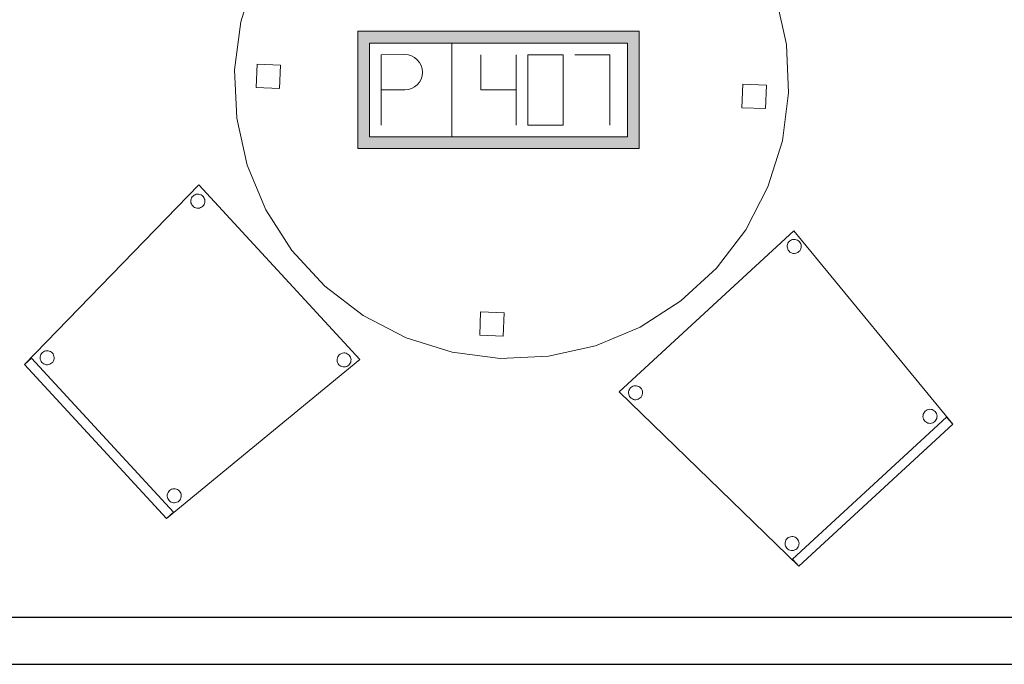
# Model space of a CAD drawing. Header units: metres. Extents: x 397.7 to 427.5, y 12.7 to 28.4.
# Tile 141 of 144: x 423.5 to 425.6, y 22.7 to 24.1. Entities that reach past the tile are written whole.
import ezdxf

# ---------------------------------------------------------------- set-up
doc = ezdxf.new("R2010")
doc.units = ezdxf.units.M
for name, color, linetype, lineweight in [('02_MOBILIARIO', 7, 'Continuous', 18), ('A-DETL-____-MBND', 7, 'Continuous', 18), ('A-WALL-____-MCUT', 7, 'Continuous', 25), ('A-WALL-____-OTLN', 7, 'Continuous', 25)]:
    doc.layers.add(name, color=color, linetype=linetype, lineweight=lineweight)

# ---------------------------------------------------------------- blocks, each defined once
blk = doc.blocks.new('Family - Cadira confident_P3-156197-06_TEL_P3')
at = {"layer": 'A-DETL-____-MBND', "color": 253, "true_color": 0xaaaaaa}
for p, q in [((0, 0.3713), (0.3725, 0.7146)), ((0.3725, 0.7146), (0, 0.3713)), ((0.3725, 0.7146), (0.7113, 0.3026)), ((0.7113, 0.3026), (0.3725, 0.7146)), ((0.363, 0.692), (0.365, 0.6936)), ((0.365, 0.6936), (0.363, 0.692)), ((0.365, 0.6936), (0.3673, 0.6948)), ((0.3673, 0.6948), (0.365, 0.6936)), ((0.3673, 0.6948), (0.3698, 0.6956)), ((0.3698, 0.6956), (0.3673, 0.6948)), ((0.3698, 0.6956), (0.3724, 0.6959)), ((0.3724, 0.6959), (0.3698, 0.6956)), ((0.3724, 0.6959), (0.375, 0.6958)), ((0.375, 0.6958), (0.3724, 0.6959)), ((0.375, 0.6958), (0.3776, 0.6953)), ((0.3776, 0.6953), (0.375, 0.6958)), ((0.3776, 0.6953), (0.38, 0.6943)), ((0.38, 0.6943), (0.3776, 0.6953)), ((0.38, 0.6943), (0.3822, 0.6929)), ((0.3822, 0.6929), (0.38, 0.6943)), ((0.3822, 0.6929), (0.3841, 0.6911)), ((0.3841, 0.6911), (0.3822, 0.6929)), ((0.3582, 0.6803), (0.3583, 0.6829)), ((0.3583, 0.6829), (0.3582, 0.6803)), ((0.3585, 0.6778), (0.3582, 0.6803)), ((0.3582, 0.6803), (0.3585, 0.6778)), ((0.3583, 0.6829), (0.3588, 0.6855)), ((0.3588, 0.6855), (0.3583, 0.6829)), ((0.3593, 0.6753), (0.3585, 0.6778)), ((0.3585, 0.6778), (0.3593, 0.6753)), ((0.3588, 0.6855), (0.3598, 0.6879)), ((0.3598, 0.6879), (0.3588, 0.6855)), ((0.3605, 0.673), (0.3593, 0.6753)), ((0.3593, 0.6753), (0.3605, 0.673)), ((0.3598, 0.6879), (0.3612, 0.6901)), ((0.3612, 0.6901), (0.3598, 0.6879)), ((0.3621, 0.6709), (0.3605, 0.673)), ((0.3605, 0.673), (0.3621, 0.6709)), ((0.3612, 0.6901), (0.363, 0.692)), ((0.363, 0.692), (0.3612, 0.6901)), ((0.385, 0.672), (0.3832, 0.67)), ((0.3832, 0.67), (0.385, 0.672)), ((0.3841, 0.6911), (0.3857, 0.6891)), ((0.3857, 0.6891), (0.3841, 0.6911)), ((0.3864, 0.6742), (0.385, 0.672)), ((0.385, 0.672), (0.3864, 0.6742)), ((0.3857, 0.6891), (0.3869, 0.6868)), ((0.3869, 0.6868), (0.3857, 0.6891)), ((0.3873, 0.6766), (0.3864, 0.6742)), ((0.3864, 0.6742), (0.3873, 0.6766)), ((0.3869, 0.6868), (0.3877, 0.6843)), ((0.3877, 0.6843), (0.3869, 0.6868)), ((0.3879, 0.6791), (0.3873, 0.6766)), ((0.3873, 0.6766), (0.3879, 0.6791)), ((0.3877, 0.6843), (0.388, 0.6817)), ((0.388, 0.6817), (0.3877, 0.6843)), ((0.388, 0.6817), (0.3879, 0.6791)), ((0.3879, 0.6791), (0.388, 0.6817)), ((0.364, 0.6691), (0.3621, 0.6709)), ((0.3621, 0.6709), (0.364, 0.6691)), ((0.3662, 0.6678), (0.364, 0.6691)), ((0.364, 0.6691), (0.3662, 0.6678)), ((0.3686, 0.6668), (0.3662, 0.6678)), ((0.3662, 0.6678), (0.3686, 0.6668)), ((0.3712, 0.6662), (0.3686, 0.6668)), ((0.3686, 0.6668), (0.3712, 0.6662)), ((0.3738, 0.6661), (0.3712, 0.6662)), ((0.3712, 0.6662), (0.3738, 0.6661)), ((0.3764, 0.6664), (0.3738, 0.6661)), ((0.3738, 0.6661), (0.3764, 0.6664)), ((0.3788, 0.6672), (0.3764, 0.6664)), ((0.3764, 0.6664), (0.3788, 0.6672)), ((0.3811, 0.6684), (0.3788, 0.6672)), ((0.3788, 0.6672), (0.3811, 0.6684)), ((0.3832, 0.67), (0.3811, 0.6684)), ((0.3811, 0.6684), (0.3832, 0.67)), ((0.0216, 0.3762), (0.023, 0.3784)), ((0.023, 0.3784), (0.0216, 0.3762)), ((0.023, 0.3784), (0.0247, 0.3803)), ((0.0247, 0.3803), (0.023, 0.3784)), ((0.0247, 0.3803), (0.0268, 0.3819)), ((0.0268, 0.3819), (0.0247, 0.3803)), ((0.0268, 0.3819), (0.0291, 0.3831)), ((0.0291, 0.3831), (0.0268, 0.3819)), ((0.0291, 0.3831), (0.0316, 0.3839)), ((0.0316, 0.3839), (0.0291, 0.3831)), ((0.0316, 0.3839), (0.0341, 0.3842)), ((0.0341, 0.3842), (0.0316, 0.3839)), ((0.0341, 0.3842), (0.0367, 0.3841)), ((0.0367, 0.3841), (0.0341, 0.3842)), ((0.0367, 0.3841), (0.0393, 0.3836)), ((0.0393, 0.3836), (0.0367, 0.3841)), ((0.0393, 0.3836), (0.0417, 0.3826)), ((0.0417, 0.3826), (0.0393, 0.3836)), ((0.0417, 0.3826), (0.0439, 0.3812)), ((0.0439, 0.3812), (0.0417, 0.3826)), ((0.0439, 0.3812), (0.0458, 0.3794)), ((0.0458, 0.3794), (0.0439, 0.3812)), ((0.0458, 0.3794), (0.0474, 0.3773)), ((0.0474, 0.3773), (0.0458, 0.3794)), ((0.383, 0), (0, 0.3713)), ((0, 0.3713), (0.383, 0)), ((0.0199, 0.3686), (0.02, 0.3712)), ((0.02, 0.3712), (0.0199, 0.3686)), ((0.0202, 0.366), (0.0199, 0.3686)), ((0.0199, 0.3686), (0.0202, 0.366)), ((0.02, 0.3712), (0.0206, 0.3738)), ((0.0206, 0.3738), (0.02, 0.3712)), ((0.021, 0.3635), (0.0202, 0.366)), ((0.0202, 0.366), (0.021, 0.3635)), ((0.0206, 0.3738), (0.0216, 0.3762)), ((0.0216, 0.3762), (0.0206, 0.3738)), ((0.0222, 0.3612), (0.021, 0.3635)), ((0.021, 0.3635), (0.0222, 0.3612)), ((0.0238, 0.3592), (0.0222, 0.3612)), ((0.0222, 0.3612), (0.0238, 0.3592)), ((0.0258, 0.3574), (0.0238, 0.3592)), ((0.0238, 0.3592), (0.0258, 0.3574)), ((0.028, 0.356), (0.0258, 0.3574)), ((0.0258, 0.3574), (0.028, 0.356)), ((0.0449, 0.3583), (0.0429, 0.3567)), ((0.0429, 0.3567), (0.0449, 0.3583)), ((0.0467, 0.3602), (0.0449, 0.3583)), ((0.0449, 0.3583), (0.0467, 0.3602)), ((0.0481, 0.3624), (0.0467, 0.3602)), ((0.0467, 0.3602), (0.0481, 0.3624)), ((0.0474, 0.3773), (0.0486, 0.375)), ((0.0486, 0.375), (0.0474, 0.3773)), ((0.0491, 0.3648), (0.0481, 0.3624)), ((0.0481, 0.3624), (0.0491, 0.3648)), ((0.0486, 0.375), (0.0494, 0.3726)), ((0.0494, 0.3726), (0.0486, 0.375)), ((0.0496, 0.3674), (0.0491, 0.3648)), ((0.0491, 0.3648), (0.0496, 0.3674)), ((0.0494, 0.3726), (0.0497, 0.37)), ((0.0497, 0.37), (0.0494, 0.3726)), ((0.0497, 0.37), (0.0496, 0.3674)), ((0.0496, 0.3674), (0.0497, 0.37)), ((0.0304, 0.355), (0.028, 0.356)), ((0.028, 0.356), (0.0304, 0.355)), ((0.0329, 0.3545), (0.0304, 0.355)), ((0.0304, 0.355), (0.0329, 0.3545)), ((0.0355, 0.3544), (0.0329, 0.3545)), ((0.0329, 0.3545), (0.0355, 0.3544)), ((0.0381, 0.3547), (0.0355, 0.3544)), ((0.0355, 0.3544), (0.0381, 0.3547)), ((0.0406, 0.3555), (0.0381, 0.3547)), ((0.0381, 0.3547), (0.0406, 0.3555)), ((0.0429, 0.3567), (0.0406, 0.3555)), ((0.0406, 0.3555), (0.0429, 0.3567)), ((0.3694, 0.0147), (0.6978, 0.3173)), ((0.6978, 0.3173), (0.3694, 0.0147)), ((0.6477, 0.3184), (0.6478, 0.321)), ((0.6478, 0.321), (0.6477, 0.3184)), ((0.6481, 0.3158), (0.6477, 0.3184)), ((0.6477, 0.3184), (0.6481, 0.3158)), ((0.6478, 0.321), (0.6484, 0.3235)), ((0.6484, 0.3235), (0.6478, 0.321)), ((0.6489, 0.3133), (0.6481, 0.3158)), ((0.6481, 0.3158), (0.6489, 0.3133)), ((0.6484, 0.3235), (0.6494, 0.3259)), ((0.6494, 0.3259), (0.6484, 0.3235)), ((0.6494, 0.3259), (0.6508, 0.3281)), ((0.6508, 0.3281), (0.6494, 0.3259)), ((0.6508, 0.3281), (0.6525, 0.33)), ((0.6525, 0.33), (0.6508, 0.3281)), ((0.6525, 0.33), (0.6546, 0.3316)), ((0.6546, 0.3316), (0.6525, 0.33)), ((0.6546, 0.3316), (0.6569, 0.3328)), ((0.6569, 0.3328), (0.6546, 0.3316)), ((0.6569, 0.3328), (0.6594, 0.3336)), ((0.6594, 0.3336), (0.6569, 0.3328)), ((0.6594, 0.3336), (0.662, 0.334)), ((0.662, 0.334), (0.6594, 0.3336)), ((0.662, 0.334), (0.6646, 0.3339)), ((0.6646, 0.3339), (0.662, 0.334)), ((0.6646, 0.3339), (0.6671, 0.3333)), ((0.6671, 0.3333), (0.6646, 0.3339)), ((0.6671, 0.3333), (0.6695, 0.3323)), ((0.6695, 0.3323), (0.6671, 0.3333)), ((0.6695, 0.3323), (0.6717, 0.3309)), ((0.6717, 0.3309), (0.6695, 0.3323)), ((0.6717, 0.3309), (0.6736, 0.3292)), ((0.6736, 0.3292), (0.6717, 0.3309)), ((0.6736, 0.3292), (0.6752, 0.3271)), ((0.6752, 0.3271), (0.6736, 0.3292)), ((0.6752, 0.3271), (0.6764, 0.3248)), ((0.6764, 0.3248), (0.6752, 0.3271)), ((0.6764, 0.3248), (0.6772, 0.3223)), ((0.6772, 0.3223), (0.6764, 0.3248)), ((0.6775, 0.3171), (0.6769, 0.3146)), ((0.6769, 0.3146), (0.6775, 0.3171)), ((0.6772, 0.3223), (0.6776, 0.3197)), ((0.6776, 0.3197), (0.6772, 0.3223)), ((0.6776, 0.3197), (0.6775, 0.3171)), ((0.6775, 0.3171), (0.6776, 0.3197)), ((0.6978, 0.3173), (0.7113, 0.3026)), ((0.7113, 0.3026), (0.6978, 0.3173)), ((0.7113, 0.3026), (0.383, 0)), ((0.383, 0), (0.7113, 0.3026)), ((0.7113, 0.3026), (0.383, 0)), ((0.383, 0), (0.7113, 0.3026)), ((0.6501, 0.311), (0.6489, 0.3133)), ((0.6489, 0.3133), (0.6501, 0.311)), ((0.6517, 0.3089), (0.6501, 0.311)), ((0.6501, 0.311), (0.6517, 0.3089)), ((0.6536, 0.3072), (0.6517, 0.3089)), ((0.6517, 0.3089), (0.6536, 0.3072)), ((0.6558, 0.3058), (0.6536, 0.3072)), ((0.6536, 0.3072), (0.6558, 0.3058)), ((0.6582, 0.3048), (0.6558, 0.3058)), ((0.6558, 0.3058), (0.6582, 0.3048)), ((0.6607, 0.3042), (0.6582, 0.3048)), ((0.6582, 0.3048), (0.6607, 0.3042)), ((0.6633, 0.3041), (0.6607, 0.3042)), ((0.6607, 0.3042), (0.6633, 0.3041)), ((0.6659, 0.3045), (0.6633, 0.3041)), ((0.6633, 0.3041), (0.6659, 0.3045)), ((0.6684, 0.3053), (0.6659, 0.3045)), ((0.6659, 0.3045), (0.6684, 0.3053)), ((0.6707, 0.3065), (0.6684, 0.3053)), ((0.6684, 0.3053), (0.6707, 0.3065)), ((0.6728, 0.3081), (0.6707, 0.3065)), ((0.6707, 0.3065), (0.6728, 0.3081)), ((0.6745, 0.31), (0.6728, 0.3081)), ((0.6728, 0.3081), (0.6745, 0.31)), ((0.6759, 0.3122), (0.6745, 0.31)), ((0.6745, 0.31), (0.6759, 0.3122)), ((0.6769, 0.3146), (0.6759, 0.3122)), ((0.6759, 0.3122), (0.6769, 0.3146)), ((0.3536, 0.0473), (0.3537, 0.0499)), ((0.3537, 0.0499), (0.3536, 0.0473)), ((0.3539, 0.0447), (0.3536, 0.0473)), ((0.3536, 0.0473), (0.3539, 0.0447)), ((0.3537, 0.0499), (0.3542, 0.0524)), ((0.3542, 0.0524), (0.3537, 0.0499)), ((0.3547, 0.0422), (0.3539, 0.0447)), ((0.3539, 0.0447), (0.3547, 0.0422)), ((0.3542, 0.0524), (0.3552, 0.0549)), ((0.3552, 0.0549), (0.3542, 0.0524)), ((0.3559, 0.0399), (0.3547, 0.0422)), ((0.3547, 0.0422), (0.3559, 0.0399)), ((0.3552, 0.0549), (0.3566, 0.0571)), ((0.3566, 0.0571), (0.3552, 0.0549)), ((0.3566, 0.0571), (0.3584, 0.059)), ((0.3584, 0.059), (0.3566, 0.0571)), ((0.3584, 0.059), (0.3605, 0.0606)), ((0.3605, 0.0606), (0.3584, 0.059)), ((0.3605, 0.0606), (0.3628, 0.0618)), ((0.3628, 0.0618), (0.3605, 0.0606)), ((0.3628, 0.0618), (0.3652, 0.0626)), ((0.3652, 0.0626), (0.3628, 0.0618)), ((0.3652, 0.0626), (0.3678, 0.0629)), ((0.3678, 0.0629), (0.3652, 0.0626)), ((0.3678, 0.0629), (0.3704, 0.0628)), ((0.3704, 0.0628), (0.3678, 0.0629)), ((0.3704, 0.0628), (0.373, 0.0622)), ((0.373, 0.0622), (0.3704, 0.0628)), ((0.373, 0.0622), (0.3754, 0.0612)), ((0.3754, 0.0612), (0.373, 0.0622)), ((0.3754, 0.0612), (0.3776, 0.0599)), ((0.3776, 0.0599), (0.3754, 0.0612)), ((0.3776, 0.0599), (0.3795, 0.0581)), ((0.3795, 0.0581), (0.3776, 0.0599)), ((0.3795, 0.0581), (0.3811, 0.056)), ((0.3811, 0.056), (0.3795, 0.0581)), ((0.3811, 0.056), (0.3823, 0.0537)), ((0.3823, 0.0537), (0.3811, 0.056)), ((0.3828, 0.0435), (0.3818, 0.0411)), ((0.3818, 0.0411), (0.3828, 0.0435)), ((0.3823, 0.0537), (0.3831, 0.0512)), ((0.3831, 0.0512), (0.3823, 0.0537)), ((0.3833, 0.0461), (0.3828, 0.0435)), ((0.3828, 0.0435), (0.3833, 0.0461)), ((0.3831, 0.0512), (0.3834, 0.0487)), ((0.3834, 0.0487), (0.3831, 0.0512)), ((0.3834, 0.0487), (0.3833, 0.0461)), ((0.3833, 0.0461), (0.3834, 0.0487)), ((0.3575, 0.0379), (0.3559, 0.0399)), ((0.3559, 0.0399), (0.3575, 0.0379)), ((0.3594, 0.0361), (0.3575, 0.0379)), ((0.3575, 0.0379), (0.3594, 0.0361)), ((0.3616, 0.0347), (0.3594, 0.0361)), ((0.3594, 0.0361), (0.3616, 0.0347)), ((0.364, 0.0337), (0.3616, 0.0347)), ((0.3616, 0.0347), (0.364, 0.0337)), ((0.3666, 0.0332), (0.364, 0.0337)), ((0.364, 0.0337), (0.3666, 0.0332)), ((0.3692, 0.0331), (0.3666, 0.0332)), ((0.3666, 0.0332), (0.3692, 0.0331)), ((0.3718, 0.0334), (0.3692, 0.0331)), ((0.3692, 0.0331), (0.3718, 0.0334)), ((0.3743, 0.0342), (0.3718, 0.0334)), ((0.3718, 0.0334), (0.3743, 0.0342)), ((0.3766, 0.0354), (0.3743, 0.0342)), ((0.3743, 0.0342), (0.3766, 0.0354)), ((0.3786, 0.037), (0.3766, 0.0354)), ((0.3766, 0.0354), (0.3786, 0.037)), ((0.3804, 0.0389), (0.3786, 0.037)), ((0.3786, 0.037), (0.3804, 0.0389)), ((0.3818, 0.0411), (0.3804, 0.0389)), ((0.3804, 0.0389), (0.3818, 0.0411)), ((0.383, 0), (0.3694, 0.0147)), ((0.3694, 0.0147), (0.383, 0))]:
    blk.add_line(p, q, dxfattribs=at)
blk = doc.blocks.new('Family - Taula D120_P3-156357-06_TEL_P3')
at = {"layer": 'A-DETL-____-MBND', "color": 253, "true_color": 0xaaaaaa}
for p, q in [((0.4117, 1.1542), (0.5122, 1.1767)), ((0.5122, 1.1767), (0.4117, 1.1542)), ((0.5122, 1.1767), (0.6152, 1.1814)), ((0.6152, 1.1814), (0.5122, 1.1767)), ((0.6152, 1.1814), (0.7174, 1.1682)), ((0.7174, 1.1682), (0.6152, 1.1814)), ((0.7174, 1.1682), (0.8157, 1.1374)), ((0.8157, 1.1374), (0.7174, 1.1682)), ((0.3165, 1.1145), (0.4117, 1.1542)), ((0.4117, 1.1542), (0.3165, 1.1145)), ((0.5862, 1.085), (0.5882, 1.1349)), ((0.5882, 1.1349), (0.5862, 1.085)), ((0.5882, 1.1349), (0.6382, 1.1329)), ((0.6382, 1.1329), (0.5882, 1.1349)), ((0.8157, 1.1374), (0.9072, 1.09)), ((0.9072, 1.09), (0.8157, 1.1374)), ((0.2298, 1.0589), (0.3165, 1.1145)), ((0.3165, 1.1145), (0.2298, 1.0589)), ((0.6382, 1.1329), (0.6361, 1.0829)), ((0.6361, 1.0829), (0.6382, 1.1329)), ((0.6361, 1.0829), (0.5862, 1.085)), ((0.5862, 1.085), (0.6361, 1.0829)), ((0.9072, 1.09), (0.9891, 1.0275)), ((0.9891, 1.0275), (0.9072, 1.09)), ((0.1539, 0.9891), (0.2298, 1.0589)), ((0.2298, 1.0589), (0.1539, 0.9891)), ((0.9891, 1.0275), (1.0589, 0.9517)), ((1.0589, 0.9517), (0.9891, 1.0275)), ((0.0914, 0.9072), (0.1539, 0.9891)), ((0.1539, 0.9891), (0.0914, 0.9072)), ((1.0589, 0.9517), (1.1145, 0.8649)), ((1.1145, 0.8649), (1.0589, 0.9517)), ((0.044, 0.8157), (0.0914, 0.9072)), ((0.0914, 0.9072), (0.044, 0.8157)), ((1.1145, 0.8649), (1.1542, 0.7697)), ((1.1542, 0.7697), (1.1145, 0.8649)), ((0.0132, 0.7174), (0.044, 0.8157)), ((0.044, 0.8157), (0.0132, 0.7174)), ((1.1542, 0.7697), (1.1767, 0.6692)), ((1.1767, 0.6692), (1.1542, 0.7697)), ((0, 0.6152), (0.0132, 0.7174)), ((0.0132, 0.7174), (0, 0.6152)), ((1.1767, 0.6692), (1.1814, 0.5662)), ((1.1814, 0.5662), (1.1767, 0.6692)), ((0.0047, 0.5122), (0, 0.6152)), ((0, 0.6152), (0.0047, 0.5122)), ((0.0461, 0.5774), (0.0482, 0.6273)), ((0.0482, 0.6273), (0.0461, 0.5774)), ((0.0482, 0.6273), (0.0982, 0.6252)), ((0.0982, 0.6252), (0.0482, 0.6273)), ((0.0982, 0.6252), (0.0961, 0.5753)), ((0.0961, 0.5753), (0.0982, 0.6252)), ((0.0961, 0.5753), (0.0461, 0.5774)), ((0.0461, 0.5774), (0.0961, 0.5753)), ((1.082, 0.5344), (1.0841, 0.5844)), ((1.0841, 0.5844), (1.082, 0.5344)), ((1.0841, 0.5844), (1.134, 0.5823)), ((1.134, 0.5823), (1.0841, 0.5844)), ((1.134, 0.5823), (1.132, 0.5324)), ((1.132, 0.5324), (1.134, 0.5823)), ((1.1814, 0.5662), (1.1682, 0.464)), ((1.1682, 0.464), (1.1814, 0.5662)), ((1.132, 0.5324), (1.082, 0.5344)), ((1.082, 0.5344), (1.132, 0.5324)), ((0.0273, 0.4117), (0.0047, 0.5122)), ((0.0047, 0.5122), (0.0273, 0.4117)), ((1.1682, 0.464), (1.1374, 0.3657)), ((1.1374, 0.3657), (1.1682, 0.464)), ((0.0669, 0.3165), (0.0273, 0.4117)), ((0.0273, 0.4117), (0.0669, 0.3165)), ((1.1374, 0.3657), (1.09, 0.2742)), ((1.09, 0.2742), (1.1374, 0.3657)), ((0.1225, 0.2298), (0.0669, 0.3165)), ((0.0669, 0.3165), (0.1225, 0.2298)), ((1.09, 0.2742), (1.0275, 0.1923)), ((1.0275, 0.1923), (1.09, 0.2742)), ((0.1923, 0.1539), (0.1225, 0.2298)), ((0.1225, 0.2298), (0.1923, 0.1539)), ((1.0275, 0.1923), (0.9517, 0.1225)), ((0.9517, 0.1225), (1.0275, 0.1923)), ((0.2742, 0.0914), (0.1923, 0.1539)), ((0.1923, 0.1539), (0.2742, 0.0914)), ((0.9517, 0.1225), (0.8649, 0.0669)), ((0.8649, 0.0669), (0.9517, 0.1225)), ((0.3657, 0.044), (0.2742, 0.0914)), ((0.2742, 0.0914), (0.3657, 0.044)), ((0.5227, 0.0498), (0.5247, 0.0997)), ((0.5247, 0.0997), (0.5227, 0.0498)), ((0.5247, 0.0997), (0.5747, 0.0976)), ((0.5747, 0.0976), (0.5247, 0.0997)), ((0.5747, 0.0976), (0.5726, 0.0477)), ((0.5726, 0.0477), (0.5747, 0.0976)), ((0.8649, 0.0669), (0.7697, 0.0273)), ((0.7697, 0.0273), (0.8649, 0.0669)), ((0.464, 0.0132), (0.3657, 0.044)), ((0.3657, 0.044), (0.464, 0.0132)), ((0.5726, 0.0477), (0.5227, 0.0498)), ((0.5227, 0.0498), (0.5726, 0.0477)), ((0.7697, 0.0273), (0.6692, 0.0047)), ((0.6692, 0.0047), (0.7697, 0.0273)), ((0.5662, 0), (0.464, 0.0132)), ((0.464, 0.0132), (0.5662, 0)), ((0.6692, 0.0047), (0.5662, 0)), ((0.5662, 0), (0.6692, 0.0047))]:
    blk.add_line(p, q, dxfattribs=at)
blk = doc.blocks.new('Family - Cadira confident_P3-156574-06_TEL_P3')
at = {"layer": 'A-DETL-____-MBND', "color": 253, "true_color": 0xaaaaaa}
for p, q in [((0, 0.3284), (0.3713, 0.7113)), ((0.3713, 0.7113), (0, 0.3284)), ((0.3713, 0.7113), (0.7146, 0.3389)), ((0.7146, 0.3389), (0.3713, 0.7113)), ((0.3544, 0.6758), (0.3545, 0.6784)), ((0.3545, 0.6784), (0.3544, 0.6758)), ((0.3547, 0.6733), (0.3544, 0.6758)), ((0.3544, 0.6758), (0.3547, 0.6733)), ((0.3545, 0.6784), (0.355, 0.681)), ((0.355, 0.681), (0.3545, 0.6784)), ((0.3555, 0.6708), (0.3547, 0.6733)), ((0.3547, 0.6733), (0.3555, 0.6708)), ((0.355, 0.681), (0.356, 0.6834)), ((0.356, 0.6834), (0.355, 0.681)), ((0.356, 0.6834), (0.3574, 0.6856)), ((0.3574, 0.6856), (0.356, 0.6834)), ((0.3574, 0.6856), (0.3592, 0.6875)), ((0.3592, 0.6875), (0.3574, 0.6856)), ((0.3592, 0.6875), (0.3612, 0.6891)), ((0.3612, 0.6891), (0.3592, 0.6875)), ((0.3612, 0.6891), (0.3635, 0.6903)), ((0.3635, 0.6903), (0.3612, 0.6891)), ((0.3635, 0.6903), (0.366, 0.6911)), ((0.366, 0.6911), (0.3635, 0.6903)), ((0.366, 0.6911), (0.3686, 0.6914)), ((0.3686, 0.6914), (0.366, 0.6911)), ((0.3686, 0.6914), (0.3712, 0.6913)), ((0.3712, 0.6913), (0.3686, 0.6914)), ((0.3712, 0.6913), (0.3738, 0.6908)), ((0.3738, 0.6908), (0.3712, 0.6913)), ((0.3738, 0.6908), (0.3762, 0.6898)), ((0.3762, 0.6898), (0.3738, 0.6908)), ((0.3762, 0.6898), (0.3784, 0.6884)), ((0.3784, 0.6884), (0.3762, 0.6898)), ((0.3784, 0.6884), (0.3803, 0.6866)), ((0.3803, 0.6866), (0.3784, 0.6884)), ((0.3803, 0.6866), (0.3819, 0.6846)), ((0.3819, 0.6846), (0.3803, 0.6866)), ((0.3819, 0.6846), (0.3831, 0.6823)), ((0.3831, 0.6823), (0.3819, 0.6846)), ((0.3836, 0.6721), (0.3826, 0.6697)), ((0.3826, 0.6697), (0.3836, 0.6721)), ((0.3831, 0.6823), (0.3839, 0.6798)), ((0.3839, 0.6798), (0.3831, 0.6823)), ((0.3841, 0.6746), (0.3836, 0.6721)), ((0.3836, 0.6721), (0.3841, 0.6746)), ((0.3839, 0.6798), (0.3842, 0.6772)), ((0.3842, 0.6772), (0.3839, 0.6798)), ((0.3842, 0.6772), (0.3841, 0.6746)), ((0.3841, 0.6746), (0.3842, 0.6772)), ((0.3567, 0.6685), (0.3555, 0.6708)), ((0.3555, 0.6708), (0.3567, 0.6685)), ((0.3583, 0.6664), (0.3567, 0.6685)), ((0.3567, 0.6685), (0.3583, 0.6664)), ((0.3602, 0.6647), (0.3583, 0.6664)), ((0.3583, 0.6664), (0.3602, 0.6647)), ((0.3624, 0.6633), (0.3602, 0.6647)), ((0.3602, 0.6647), (0.3624, 0.6633)), ((0.3648, 0.6623), (0.3624, 0.6633)), ((0.3624, 0.6633), (0.3648, 0.6623)), ((0.3674, 0.6617), (0.3648, 0.6623)), ((0.3648, 0.6623), (0.3674, 0.6617)), ((0.37, 0.6616), (0.3674, 0.6617)), ((0.3674, 0.6617), (0.37, 0.6616)), ((0.3726, 0.6619), (0.37, 0.6616)), ((0.37, 0.6616), (0.3726, 0.6619)), ((0.375, 0.6627), (0.3726, 0.6619)), ((0.3726, 0.6619), (0.375, 0.6627)), ((0.3773, 0.6639), (0.375, 0.6627)), ((0.375, 0.6627), (0.3773, 0.6639)), ((0.3794, 0.6655), (0.3773, 0.6639)), ((0.3773, 0.6639), (0.3794, 0.6655)), ((0.3812, 0.6675), (0.3794, 0.6655)), ((0.3794, 0.6655), (0.3812, 0.6675)), ((0.3826, 0.6697), (0.3812, 0.6675)), ((0.3812, 0.6675), (0.3826, 0.6697)), ((0.0422, 0.3566), (0.0447, 0.3574)), ((0.0447, 0.3574), (0.0422, 0.3566)), ((0.0447, 0.3574), (0.0473, 0.3578)), ((0.0473, 0.3578), (0.0447, 0.3574)), ((0.0473, 0.3578), (0.0499, 0.3577)), ((0.0499, 0.3577), (0.0473, 0.3578)), ((0.0499, 0.3577), (0.0524, 0.3571)), ((0.0524, 0.3571), (0.0499, 0.3577)), ((0.0524, 0.3571), (0.0549, 0.3561)), ((0.0549, 0.3561), (0.0524, 0.3571)), ((0, 0.3284), (0.0147, 0.3419)), ((0.0147, 0.3419), (0, 0.3284)), ((0.0147, 0.3419), (0.3173, 0.0136)), ((0.3173, 0.0136), (0.0147, 0.3419)), ((0.0331, 0.3422), (0.0332, 0.3448)), ((0.0332, 0.3448), (0.0331, 0.3422)), ((0.0334, 0.3396), (0.0331, 0.3422)), ((0.0331, 0.3422), (0.0334, 0.3396)), ((0.0332, 0.3448), (0.0337, 0.3473)), ((0.0337, 0.3473), (0.0332, 0.3448)), ((0.0342, 0.3371), (0.0334, 0.3396)), ((0.0334, 0.3396), (0.0342, 0.3371)), ((0.0337, 0.3473), (0.0347, 0.3497)), ((0.0347, 0.3497), (0.0337, 0.3473)), ((0.0354, 0.3348), (0.0342, 0.3371)), ((0.0342, 0.3371), (0.0354, 0.3348)), ((0.0347, 0.3497), (0.0361, 0.3519)), ((0.0361, 0.3519), (0.0347, 0.3497)), ((0.0361, 0.3519), (0.0379, 0.3538)), ((0.0379, 0.3538), (0.0361, 0.3519)), ((0.0379, 0.3538), (0.0399, 0.3554)), ((0.0399, 0.3554), (0.0379, 0.3538)), ((0.0399, 0.3554), (0.0422, 0.3566)), ((0.0422, 0.3566), (0.0399, 0.3554)), ((0.0549, 0.3561), (0.0571, 0.3547)), ((0.0571, 0.3547), (0.0549, 0.3561)), ((0.0571, 0.3547), (0.059, 0.353)), ((0.059, 0.353), (0.0571, 0.3547)), ((0.059, 0.353), (0.0606, 0.3509)), ((0.0606, 0.3509), (0.059, 0.353)), ((0.0612, 0.336), (0.0599, 0.3338)), ((0.0599, 0.3338), (0.0612, 0.336)), ((0.0606, 0.3509), (0.0618, 0.3486)), ((0.0618, 0.3486), (0.0606, 0.3509)), ((0.0622, 0.3384), (0.0612, 0.336)), ((0.0612, 0.336), (0.0622, 0.3384)), ((0.0618, 0.3486), (0.0626, 0.3461)), ((0.0626, 0.3461), (0.0618, 0.3486)), ((0.0628, 0.3409), (0.0622, 0.3384)), ((0.0622, 0.3384), (0.0628, 0.3409)), ((0.0626, 0.3461), (0.0629, 0.3435)), ((0.0629, 0.3435), (0.0626, 0.3461)), ((0.0629, 0.3435), (0.0628, 0.3409)), ((0.0628, 0.3409), (0.0629, 0.3435)), ((0.7146, 0.3389), (0.3026, 0)), ((0.3026, 0), (0.7146, 0.3389)), ((0.6661, 0.3376), (0.6662, 0.3402)), ((0.6662, 0.3402), (0.6661, 0.3376)), ((0.6664, 0.335), (0.6661, 0.3376)), ((0.6661, 0.3376), (0.6664, 0.335)), ((0.6662, 0.3402), (0.6668, 0.3427)), ((0.6668, 0.3427), (0.6662, 0.3402)), ((0.6668, 0.3427), (0.6678, 0.3451)), ((0.6678, 0.3451), (0.6668, 0.3427)), ((0.6678, 0.3451), (0.6691, 0.3473)), ((0.6691, 0.3473), (0.6678, 0.3451)), ((0.6691, 0.3473), (0.6709, 0.3492)), ((0.6709, 0.3492), (0.6691, 0.3473)), ((0.6709, 0.3492), (0.673, 0.3508)), ((0.673, 0.3508), (0.6709, 0.3492)), ((0.673, 0.3508), (0.6753, 0.352)), ((0.6753, 0.352), (0.673, 0.3508)), ((0.6753, 0.352), (0.6778, 0.3528)), ((0.6778, 0.3528), (0.6753, 0.352)), ((0.6778, 0.3528), (0.6803, 0.3532)), ((0.6803, 0.3532), (0.6778, 0.3528)), ((0.6803, 0.3532), (0.6829, 0.3531)), ((0.6829, 0.3531), (0.6803, 0.3532)), ((0.6829, 0.3531), (0.6855, 0.3525)), ((0.6855, 0.3525), (0.6829, 0.3531)), ((0.6855, 0.3525), (0.6879, 0.3515)), ((0.6879, 0.3515), (0.6855, 0.3525)), ((0.6879, 0.3515), (0.6901, 0.3501)), ((0.6901, 0.3501), (0.6879, 0.3515)), ((0.6901, 0.3501), (0.692, 0.3484)), ((0.692, 0.3484), (0.6901, 0.3501)), ((0.692, 0.3484), (0.6936, 0.3463)), ((0.6936, 0.3463), (0.692, 0.3484)), ((0.6936, 0.3463), (0.6948, 0.344)), ((0.6948, 0.344), (0.6936, 0.3463)), ((0.6948, 0.344), (0.6956, 0.3415)), ((0.6956, 0.3415), (0.6948, 0.344)), ((0.6958, 0.3363), (0.6953, 0.3338)), ((0.6953, 0.3338), (0.6958, 0.3363)), ((0.6956, 0.3415), (0.6959, 0.3389)), ((0.6959, 0.3389), (0.6956, 0.3415)), ((0.6959, 0.3389), (0.6958, 0.3363)), ((0.6958, 0.3363), (0.6959, 0.3389)), ((0.3026, 0), (0, 0.3284)), ((0, 0.3284), (0.3026, 0)), ((0.3026, 0), (0, 0.3284)), ((0, 0.3284), (0.3026, 0)), ((0.037, 0.3327), (0.0354, 0.3348)), ((0.0354, 0.3348), (0.037, 0.3327)), ((0.0389, 0.331), (0.037, 0.3327)), ((0.037, 0.3327), (0.0389, 0.331)), ((0.0411, 0.3296), (0.0389, 0.331)), ((0.0389, 0.331), (0.0411, 0.3296)), ((0.0435, 0.3286), (0.0411, 0.3296)), ((0.0411, 0.3296), (0.0435, 0.3286)), ((0.0461, 0.328), (0.0435, 0.3286)), ((0.0435, 0.3286), (0.0461, 0.328)), ((0.0487, 0.3279), (0.0461, 0.328)), ((0.0461, 0.328), (0.0487, 0.3279)), ((0.0512, 0.3283), (0.0487, 0.3279)), ((0.0487, 0.3279), (0.0512, 0.3283)), ((0.0537, 0.3291), (0.0512, 0.3283)), ((0.0512, 0.3283), (0.0537, 0.3291)), ((0.056, 0.3303), (0.0537, 0.3291)), ((0.0537, 0.3291), (0.056, 0.3303)), ((0.0581, 0.3318), (0.056, 0.3303)), ((0.056, 0.3303), (0.0581, 0.3318)), ((0.0599, 0.3338), (0.0581, 0.3318)), ((0.0581, 0.3318), (0.0599, 0.3338)), ((0.6672, 0.3325), (0.6664, 0.335)), ((0.6664, 0.335), (0.6672, 0.3325)), ((0.6684, 0.3302), (0.6672, 0.3325)), ((0.6672, 0.3325), (0.6684, 0.3302)), ((0.67, 0.3281), (0.6684, 0.3302)), ((0.6684, 0.3302), (0.67, 0.3281)), ((0.672, 0.3264), (0.67, 0.3281)), ((0.67, 0.3281), (0.672, 0.3264)), ((0.6742, 0.325), (0.672, 0.3264)), ((0.672, 0.3264), (0.6742, 0.325)), ((0.6766, 0.324), (0.6742, 0.325)), ((0.6742, 0.325), (0.6766, 0.324)), ((0.6791, 0.3234), (0.6766, 0.324)), ((0.6766, 0.324), (0.6791, 0.3234)), ((0.6817, 0.3233), (0.6791, 0.3234)), ((0.6791, 0.3234), (0.6817, 0.3233)), ((0.6843, 0.3237), (0.6817, 0.3233)), ((0.6817, 0.3233), (0.6843, 0.3237)), ((0.6868, 0.3245), (0.6843, 0.3237)), ((0.6843, 0.3237), (0.6868, 0.3245)), ((0.6891, 0.3257), (0.6868, 0.3245)), ((0.6868, 0.3245), (0.6891, 0.3257)), ((0.6911, 0.3273), (0.6891, 0.3257)), ((0.6891, 0.3257), (0.6911, 0.3273)), ((0.6929, 0.3292), (0.6911, 0.3273)), ((0.6911, 0.3273), (0.6929, 0.3292)), ((0.6943, 0.3314), (0.6929, 0.3292)), ((0.6929, 0.3292), (0.6943, 0.3314)), ((0.6953, 0.3338), (0.6943, 0.3314)), ((0.6943, 0.3314), (0.6953, 0.3338)), ((0.3133, 0.0625), (0.3158, 0.0633)), ((0.3158, 0.0633), (0.3133, 0.0625)), ((0.3158, 0.0633), (0.3184, 0.0636)), ((0.3184, 0.0636), (0.3158, 0.0633)), ((0.3184, 0.0636), (0.321, 0.0635)), ((0.321, 0.0635), (0.3184, 0.0636)), ((0.321, 0.0635), (0.3235, 0.0629)), ((0.3235, 0.0629), (0.321, 0.0635)), ((0.3041, 0.048), (0.3042, 0.0506)), ((0.3042, 0.0506), (0.3041, 0.048)), ((0.3045, 0.0454), (0.3041, 0.048)), ((0.3041, 0.048), (0.3045, 0.0454)), ((0.3042, 0.0506), (0.3048, 0.0532)), ((0.3048, 0.0532), (0.3042, 0.0506)), ((0.3053, 0.0429), (0.3045, 0.0454)), ((0.3045, 0.0454), (0.3053, 0.0429)), ((0.3048, 0.0532), (0.3058, 0.0556)), ((0.3058, 0.0556), (0.3048, 0.0532)), ((0.3065, 0.0406), (0.3053, 0.0429)), ((0.3053, 0.0429), (0.3065, 0.0406)), ((0.3058, 0.0556), (0.3072, 0.0578)), ((0.3072, 0.0578), (0.3058, 0.0556)), ((0.3072, 0.0578), (0.3089, 0.0597)), ((0.3089, 0.0597), (0.3072, 0.0578)), ((0.3089, 0.0597), (0.311, 0.0613)), ((0.311, 0.0613), (0.3089, 0.0597)), ((0.311, 0.0613), (0.3133, 0.0625)), ((0.3133, 0.0625), (0.311, 0.0613)), ((0.3235, 0.0629), (0.3259, 0.062)), ((0.3259, 0.062), (0.3235, 0.0629)), ((0.3259, 0.062), (0.3281, 0.0606)), ((0.3281, 0.0606), (0.3259, 0.062)), ((0.3281, 0.0606), (0.33, 0.0588)), ((0.33, 0.0588), (0.3281, 0.0606)), ((0.33, 0.0588), (0.3316, 0.0567)), ((0.3316, 0.0567), (0.33, 0.0588)), ((0.3316, 0.0567), (0.3328, 0.0544)), ((0.3328, 0.0544), (0.3316, 0.0567)), ((0.3333, 0.0442), (0.3323, 0.0418)), ((0.3323, 0.0418), (0.3333, 0.0442)), ((0.3328, 0.0544), (0.3336, 0.052)), ((0.3336, 0.052), (0.3328, 0.0544)), ((0.3339, 0.0468), (0.3333, 0.0442)), ((0.3333, 0.0442), (0.3339, 0.0468)), ((0.3336, 0.052), (0.334, 0.0494)), ((0.334, 0.0494), (0.3336, 0.052)), ((0.334, 0.0494), (0.3339, 0.0468)), ((0.3339, 0.0468), (0.334, 0.0494)), ((0.3081, 0.0386), (0.3065, 0.0406)), ((0.3065, 0.0406), (0.3081, 0.0386)), ((0.31, 0.0368), (0.3081, 0.0386)), ((0.3081, 0.0386), (0.31, 0.0368)), ((0.3122, 0.0354), (0.31, 0.0368)), ((0.31, 0.0368), (0.3122, 0.0354)), ((0.3146, 0.0344), (0.3122, 0.0354)), ((0.3122, 0.0354), (0.3146, 0.0344)), ((0.3171, 0.0339), (0.3146, 0.0344)), ((0.3146, 0.0344), (0.3171, 0.0339)), ((0.3197, 0.0338), (0.3171, 0.0339)), ((0.3171, 0.0339), (0.3197, 0.0338)), ((0.3223, 0.0341), (0.3197, 0.0338)), ((0.3197, 0.0338), (0.3223, 0.0341)), ((0.3248, 0.0349), (0.3223, 0.0341)), ((0.3223, 0.0341), (0.3248, 0.0349)), ((0.3271, 0.0361), (0.3248, 0.0349)), ((0.3248, 0.0349), (0.3271, 0.0361)), ((0.3292, 0.0377), (0.3271, 0.0361)), ((0.3271, 0.0361), (0.3292, 0.0377)), ((0.3309, 0.0396), (0.3292, 0.0377)), ((0.3292, 0.0377), (0.3309, 0.0396)), ((0.3323, 0.0418), (0.3309, 0.0396)), ((0.3309, 0.0396), (0.3323, 0.0418)), ((0.3173, 0.0136), (0.3026, 0)), ((0.3026, 0), (0.3173, 0.0136))]:
    blk.add_line(p, q, dxfattribs=at)
blk = doc.blocks.new('Family - Evans P3-156636-06_TEL_P3')
at = {"layer": 'A-WALL-____-MCUT', "color": 253, "true_color": 0xaaaaaa}
for p, q in [((3.8558, 0.1), (0, 0.1)), ((0, 0), (3.835, 0))]:
    blk.add_line(p, q, dxfattribs=at)
at = {"layer": 'A-WALL-____-OTLN', "color": 253, "true_color": 0xaaaaaa}
for p, q in [((3.8558, 0.1), (0, 0.1)), ((0, 0), (3.835, 0))]:
    blk.add_line(p, q, dxfattribs=at)
at = {"layer": 'A-WALL-____-OTLN', "color": 253, "lineweight": 18, "true_color": 0xaaaaaa}
blk.add_line((0, 0), (3.835, 0), dxfattribs=at)
blk = doc.blocks.new('LONDR55-XX_ZZ-ARQ-CAA-M3D-Londres55_ifc-1-06_TEL_P3')
at = {"layer": '02_MOBILIARIO', "color": 253, "lineweight": 18, "true_color": 0xaaaaaa}
for name, p in [('Family - Taula D120_P3-156357-06_TEL_P3', (423.9988, 23.3524)), ('Family - Cadira confident_P3-156574-06_TEL_P3', (423.5513, 23.0111)), ('Family - Cadira confident_P3-156197-06_TEL_P3', (424.819, 22.9101))]:
    blk.add_blockref(name, p, dxfattribs=at)
at = {"layer": 'A-WALL-____-OTLN', "color": 253, "lineweight": 18, "true_color": 0xaaaaaa}
blk.add_blockref('Family - Evans P3-156636-06_TEL_P3', (421.8659, 22.7007), dxfattribs=at)
blk = doc.blocks.new('ZYR_05_02_05 PT 4COL Terra - 07 PT Terra _4SC-2SAI-2VD_-V1-06_TEL_P3')
at = {"layer": 'A-DETL-____-MBND', "true_color": 0x3c0aff}
h = blk.add_hatch(color=180, dxfattribs=at)
h.paths.add_polyline_path([(-0.3585, -0.125), (0.2415, -0.125), (0.2415, 0.125), (-0.3585, 0.125)])
h.paths.add_polyline_path([(-0.3335, -0.1), (-0.3335, 0.1), (0.2165, 0.1), (0.2165, -0.1)])
at = {"layer": 'A-DETL-____-MBND', "color": 180, "true_color": 0x3c0aff}
for p, q in [((0.2415, 0.125), (-0.3585, 0.125)), ((-0.3585, 0.125), (-0.3585, -0.125)), ((-0.3585, 0.125), (0.2415, 0.125)), ((-0.3585, 0.125), (-0.3585, -0.125)), ((0.2415, -0.125), (0.2415, 0.125)), ((0.2415, 0.125), (0.2415, -0.125)), ((-0.3335, -0.1), (-0.3335, 0.1)), ((-0.3335, 0.1), (0.2165, 0.1)), ((-0.3335, 0.1), (0.2165, 0.1)), ((-0.3335, -0.1), (-0.3335, 0.1)), ((-0.1585, 0.1), (-0.1585, -0.1)), ((0.2165, 0.1), (0.2165, -0.1)), ((0.2165, 0.1), (0.2165, -0.1)), ((-0.3085, 0.075), (-0.2585, 0.0754)), ((-0.3085, 0.075), (-0.3085, -0.075)), ((-0.096, 0.075), (-0.096, 0)), ((-0.021, 0.075), (-0.021, -0.075)), ((0.079, 0.075), (0.004, 0.075)), ((0.004, 0.075), (0.004, -0.075)), ((0.079, -0.075), (0.079, 0.075)), ((0.104, 0.075), (0.179, 0.075)), ((0.179, 0.075), (0.179, -0.075)), ((-0.3085, 0), (-0.2585, 0)), ((-0.096, 0), (-0.021, 0)), ((0.004, -0.075), (0.079, -0.075)), ((0.2165, -0.1), (-0.3335, -0.1)), ((0.2165, -0.1), (-0.3335, -0.1)), ((-0.3585, -0.125), (0.2415, -0.125)), ((0.2415, -0.125), (-0.3585, -0.125))]:
    blk.add_line(p, q, dxfattribs=at)
blk.add_arc((-0.2585, 0.0377), 0.0377, 270, 90, dxfattribs=at)

msp = doc.modelspace()

# ---------------------------------------------------------------- block references
at = {"lineweight": 5}
msp.add_blockref('LONDR55-XX_ZZ-ARQ-CAA-M3D-Londres55_ifc-1-06_TEL_P3', (0, 0), dxfattribs=at)
at = {"layer": 'A-DETL-____-MBND', "color": 180, "true_color": 0x3c0aff}
msp.add_blockref('ZYR_05_02_05 PT 4COL Terra - 07 PT Terra _4SC-2SAI-2VD_-V1-06_TEL_P3', (424.6203, 23.9246), dxfattribs=at)

doc.saveas('drawing.dxf')
